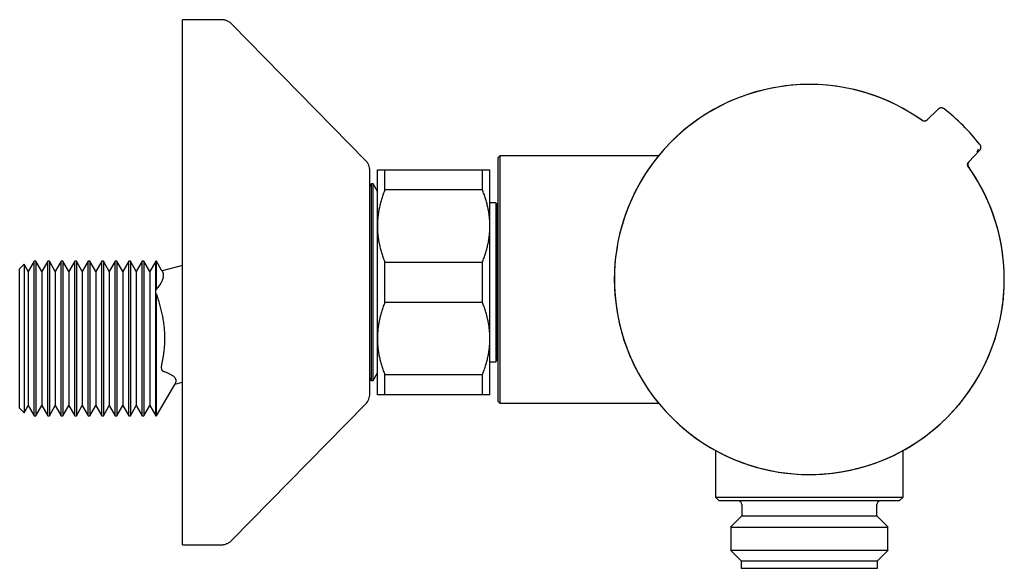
# Model space of a CAD drawing. Header units: millimetres. Extents: x 8 to 1095, y 12 to 2372.
# Tile 73 of 88: x 904 to 1035, y 1373 to 1446. Entities that reach past the tile are written whole.
import ezdxf

# ---------------------------------------------------------------- set-up
doc = ezdxf.new("R2010")
doc.units = ezdxf.units.MM

msp = doc.modelspace()

# ---------------------------------------------------------------- linework, layer by layer
at = {"color": 7, "linetype": 'Continuous', "lineweight": 30}
for p, q in [((930.8, 1445.68), (925.63, 1445.68)), ((925.63, 1410.68), (925.63, 1445.68)), ((950.06, 1426.93), (932.22, 1445.08)), ((1026.42, 1433.76), (1024.91, 1432.3)), ((967.98, 1427.55), (967.73, 1427.3)), ((967.73, 1394.8), (967.73, 1427.3)), ((989.14, 1427.55), (967.98, 1427.55)), ((967.98, 1427.55), (967.98, 1394.55)), ((989.14, 1427.55), (989.14, 1427.55)), ((1030.48, 1426.72), (1031.94, 1428.23)), ((950.63, 1410.68), (950.63, 1425.53)), ((951.63, 1418.18), (951.63, 1425.68)), ((952.63, 1423), (952.63, 1425.68)), ((952.63, 1425.68), (965.63, 1425.68)), ((965.63, 1423), (965.63, 1425.68)), ((966.63, 1418.18), (966.63, 1425.68)), ((950.82, 1423.78), (950.63, 1423.46)), ((951.05, 1423.78), (950.82, 1423.78)), ((950.82, 1423.78), (950.82, 1397.58)), ((951.63, 1422.77), (951.05, 1423.78)), ((951.05, 1397.58), (951.05, 1423.78)), ((965.63, 1423), (952.63, 1423)), ((967.41, 1421.28), (966.63, 1421.28)), ((967.61, 1421.08), (967.41, 1421.28)), ((967.41, 1421.28), (967.41, 1400.08)), ((967.71, 1420.41), (967.61, 1421.08)), ((967.61, 1421.08), (967.61, 1400.28)), ((951.63, 1403.18), (951.63, 1418.18)), ((966.63, 1403.18), (966.63, 1418.18)), ((904.53, 1413.08), (903.93, 1412.48)), ((905.08, 1412.12), (904.53, 1413.08)), ((904.53, 1413.08), (904.53, 1393.29)), ((905.87, 1413.48), (905.08, 1412.12)), ((906.1, 1413.48), (905.87, 1413.48)), ((905.87, 1392.88), (905.87, 1413.48)), ((906.88, 1412.12), (906.1, 1413.48)), ((906.1, 1413.48), (906.1, 1392.88)), ((907.67, 1413.48), (906.88, 1412.12)), ((907.9, 1413.48), (907.67, 1413.48)), ((907.67, 1392.88), (907.67, 1413.48)), ((908.68, 1412.12), (907.9, 1413.48)), ((907.9, 1413.48), (907.9, 1392.88)), ((909.47, 1413.48), (908.68, 1412.12)), ((909.7, 1413.48), (909.47, 1413.48)), ((909.47, 1392.88), (909.47, 1413.48)), ((910.48, 1412.12), (909.7, 1413.48)), ((909.7, 1413.48), (909.7, 1392.88)), ((911.27, 1413.48), (910.48, 1412.12)), ((911.5, 1413.48), (911.27, 1413.48)), ((911.27, 1392.88), (911.27, 1413.48)), ((912.28, 1412.12), (911.5, 1413.48)), ((911.5, 1413.48), (911.5, 1392.88)), ((913.07, 1413.48), (912.28, 1412.12)), ((913.3, 1413.48), (913.07, 1413.48)), ((913.07, 1392.88), (913.07, 1413.48)), ((914.08, 1412.12), (913.3, 1413.48)), ((913.3, 1413.48), (913.3, 1392.88)), ((914.87, 1413.48), (914.08, 1412.12)), ((915.1, 1413.48), (914.87, 1413.48)), ((914.87, 1392.88), (914.87, 1413.48)), ((915.88, 1412.12), (915.1, 1413.48)), ((915.1, 1413.48), (915.1, 1392.88)), ((916.67, 1413.48), (915.88, 1412.12)), ((916.9, 1413.48), (916.67, 1413.48)), ((916.67, 1392.88), (916.67, 1413.48)), ((917.68, 1412.12), (916.9, 1413.48)), ((916.9, 1413.48), (916.9, 1392.88)), ((918.47, 1413.48), (917.68, 1412.12)), ((918.7, 1413.48), (918.47, 1413.48)), ((918.47, 1392.88), (918.47, 1413.48)), ((919.48, 1412.12), (918.7, 1413.48)), ((918.7, 1413.48), (918.7, 1392.88)), ((920.27, 1413.48), (919.48, 1412.12)), ((920.5, 1413.48), (920.27, 1413.48)), ((920.27, 1392.88), (920.27, 1413.48)), ((921.28, 1412.12), (920.5, 1413.48)), ((920.5, 1413.48), (920.5, 1392.88)), ((922.07, 1413.48), (921.28, 1412.12)), ((922.18, 1413.48), (922.07, 1413.48)), ((922.07, 1409.65), (922.07, 1413.48)), ((922.91, 1412.22), (922.18, 1413.48)), ((922.18, 1409.72), (922.18, 1413.48)), ((925.63, 1412.93), (922.92, 1412.2)), ((952.63, 1408), (952.63, 1413.36)), ((952.63, 1413.36), (965.63, 1413.36)), ((965.63, 1408), (965.63, 1413.36)), ((903.93, 1393.88), (903.93, 1412.48)), ((905.08, 1412.12), (905.08, 1394.24)), ((906.88, 1412.12), (906.88, 1394.24)), ((908.68, 1412.12), (908.68, 1394.24)), ((910.48, 1412.12), (910.48, 1394.24)), ((912.28, 1412.12), (912.28, 1394.24)), ((914.08, 1412.12), (914.08, 1394.24)), ((915.88, 1412.12), (915.88, 1394.24)), ((917.68, 1412.12), (917.68, 1394.24)), ((919.48, 1412.12), (919.48, 1394.24)), ((921.28, 1412.12), (921.28, 1394.24)), ((925.63, 1375.68), (925.63, 1410.68)), ((950.63, 1395.83), (950.63, 1410.68)), ((922.18, 1409.72), (922.07, 1409.65)), ((922.07, 1392.88), (922.07, 1409.14)), ((922.07, 1409.14), (922.18, 1409.12)), ((922.18, 1392.88), (922.18, 1409.12)), ((965.63, 1408), (952.63, 1408)), ((951.63, 1395.68), (951.63, 1403.18)), ((966.63, 1395.68), (966.63, 1403.18)), ((967.61, 1400.28), (967.71, 1400.95)), ((966.63, 1400.08), (967.41, 1400.08)), ((967.41, 1400.08), (967.61, 1400.28)), ((951.05, 1397.58), (951.63, 1398.59)), ((952.63, 1398.36), (965.63, 1398.36)), ((952.63, 1395.68), (952.63, 1398.36)), ((965.63, 1395.68), (965.63, 1398.36)), ((922.18, 1392.88), (924.6, 1397.07)), ((924.61, 1397.09), (925.63, 1397.36)), ((950.63, 1397.9), (950.82, 1397.58)), ((950.82, 1397.58), (951.05, 1397.58)), ((932.22, 1376.28), (950.06, 1394.43)), ((965.63, 1395.68), (952.63, 1395.68)), ((967.73, 1394.8), (967.98, 1394.55)), ((967.98, 1394.55), (989.14, 1394.55)), ((903.93, 1393.88), (904.53, 1393.29)), ((904.53, 1393.29), (905.08, 1394.24)), ((905.08, 1394.24), (905.87, 1392.88)), ((906.1, 1392.88), (906.88, 1394.24)), ((906.88, 1394.24), (907.67, 1392.88)), ((907.9, 1392.88), (908.68, 1394.24)), ((908.68, 1394.24), (909.47, 1392.88)), ((909.7, 1392.88), (910.48, 1394.24)), ((910.48, 1394.24), (911.27, 1392.88)), ((911.5, 1392.88), (912.28, 1394.24)), ((912.28, 1394.24), (913.07, 1392.88)), ((913.3, 1392.88), (914.08, 1394.24)), ((914.08, 1394.24), (914.87, 1392.88)), ((915.1, 1392.88), (915.88, 1394.24)), ((915.88, 1394.24), (916.67, 1392.88)), ((916.9, 1392.88), (917.68, 1394.24)), ((917.68, 1394.24), (918.47, 1392.88)), ((918.7, 1392.88), (919.48, 1394.24)), ((919.48, 1394.24), (920.27, 1392.88)), ((920.5, 1392.88), (921.28, 1394.24)), ((921.28, 1394.24), (922.07, 1392.88)), ((905.87, 1392.88), (906.1, 1392.88)), ((907.67, 1392.88), (907.9, 1392.88)), ((909.47, 1392.88), (909.7, 1392.88)), ((911.27, 1392.88), (911.5, 1392.88)), ((913.07, 1392.88), (913.3, 1392.88)), ((914.87, 1392.88), (915.1, 1392.88)), ((916.67, 1392.88), (916.9, 1392.88)), ((918.47, 1392.88), (918.7, 1392.88)), ((920.27, 1392.88), (920.5, 1392.88)), ((922.07, 1392.88), (922.18, 1392.88)), ((996.73, 1388.25), (996.73, 1382.05)), ((1021.73, 1382.05), (1021.73, 1388.25)), ((996.73, 1382.05), (997.23, 1381.55)), ((996.73, 1382.05), (1008.4, 1382.05)), ((1008.43, 1381.55), (997.23, 1381.55)), ((1008.4, 1382.05), (1021.73, 1382.05)), ((1021.23, 1381.55), (1008.43, 1381.55)), ((1021.23, 1381.55), (1021.73, 1382.05)), ((1000.23, 1381.05), (1000.23, 1379.55)), ((1018.23, 1379.55), (1018.23, 1381.05)), ((1000.23, 1379.55), (998.73, 1378.05)), ((1000.23, 1379.55), (1018.23, 1379.55)), ((1019.73, 1378.05), (1018.23, 1379.55)), ((998.73, 1378.05), (1019.73, 1378.05)), ((998.75, 1378.05), (998.75, 1374.95)), ((1019.71, 1374.95), (1019.71, 1378.05)), ((925.63, 1375.68), (930.8, 1375.68)), ((998.73, 1374.95), (1000.13, 1373.55)), ((998.73, 1374.95), (1019.73, 1374.95)), ((1018.33, 1373.55), (1019.73, 1374.95)), ((1000.13, 1373.55), (1000.13, 1372.55)), ((1000.13, 1373.55), (1018.33, 1373.55)), ((1018.33, 1372.55), (1018.33, 1373.55)), ((1000.13, 1372.55), (1018.33, 1372.55))]:
    msp.add_line(p, q, dxfattribs=at)
at = {"color": 7, "linetype": 'Continuous', "lineweight": 30, "flags": 128}
for points in [[(967.73, 1420.32), (967.73, 1420.33), (967.71, 1420.41)], [(967.71, 1400.95), (967.73, 1401.03), (967.73, 1401.04)]]:
    msp.add_lwpolyline(points, dxfattribs=at)
at = {"color": 7, "linetype": 'Continuous', "lineweight": 30}
for centre, radius, start, end in [((1009.23, 1411.05), 26, 54.557, 270), ((1009.23, 1411.05), 26, 54.6512, 315), ((1009.23, 1411.05), 29, 38.3153, 51.6847), ((1031.17, 1428.5), 0.6, 316.002, 357.551), ((948.63, 1425.53), 2, 0, 44.5042), ((1009.23, 1411.05), 26, 270, 35.3887), ((1009.23, 1411.05), 26, 315, 35.3488), ((948.63, 1395.83), 2, 315.4958, 0), ((999.73, 1381.05), 0.5, 0, 90), ((1018.73, 1381.05), 0.5, 90, 180)]:
    msp.add_arc(centre, radius, start, end, dxfattribs=at)
for points, knots in [([(932.22, 1445.08), (932.17, 1445.13), (932.08, 1445.23), (931.92, 1445.35), (931.75, 1445.45), (931.57, 1445.54), (931.39, 1445.6), (931.2, 1445.65), (931, 1445.68), (930.86, 1445.68), (930.8, 1445.68)], [0, 0, 0, 0, 0.129502, 0.255184, 0.378256, 0.5, 0.621744, 0.744816, 0.870498, 1, 1, 1, 1]), ([(1027.21, 1433.8), (1027.18, 1433.82), (1027.13, 1433.85), (1027.03, 1433.9), (1026.93, 1433.92), (1026.83, 1433.93), (1026.73, 1433.92), (1026.63, 1433.89), (1026.54, 1433.85), (1026.47, 1433.8), (1026.43, 1433.77), (1026.42, 1433.76)], [0, 0, 0, 0, 0.115727, 0.234809, 0.350536, 0.469618, 0.585344, 0.704425, 0.820153, 0.939236, 1, 1, 1, 1]), ([(1024.91, 1432.3), (1024.88, 1432.28), (1024.84, 1432.24), (1024.76, 1432.19), (1024.67, 1432.17), (1024.59, 1432.16), (1024.5, 1432.16), (1024.42, 1432.17), (1024.34, 1432.2), (1024.29, 1432.23), (1024.27, 1432.25)], [0, 0, 0, 0, 0.1322369, 0.2691755, 0.3892435, 0.5127933, 0.6328546, 0.7563984, 0.8764578, 1, 1, 1, 1]), ([(1024.28, 1432.25), (1024.29, 1432.25), (1024.33, 1432.23), (1024.4, 1432.2), (1024.5, 1432.18), (1024.61, 1432.19), (1024.71, 1432.2), (1024.8, 1432.24), (1024.89, 1432.29), (1024.94, 1432.33), (1024.97, 1432.35)], [0, 0, 0, 0, 0.026245, 0.178738, 0.31365, 0.452476, 0.587398, 0.726233, 0.86116, 1, 1, 1, 1]), ([(1031.94, 1428.23), (1031.96, 1428.26), (1032.01, 1428.31), (1032.06, 1428.4), (1032.09, 1428.49), (1032.11, 1428.59), (1032.11, 1428.7), (1032.1, 1428.8), (1032.06, 1428.89), (1032.02, 1428.97), (1031.99, 1429.01), (1031.98, 1429.02)], [0, 0, 0, 0, 0.115732, 0.23482, 0.350553, 0.469643, 0.585375, 0.704462, 0.82019, 0.939274, 1, 1, 1, 1]), ([(1030.43, 1426.09), (1030.42, 1426.11), (1030.38, 1426.16), (1030.36, 1426.25), (1030.34, 1426.34), (1030.34, 1426.42), (1030.36, 1426.5), (1030.39, 1426.58), (1030.43, 1426.66), (1030.46, 1426.7), (1030.48, 1426.72)], [0, 0, 0, 0, 0.132194, 0.26909, 0.389159, 0.512711, 0.632789, 0.75635, 0.876434, 1, 1, 1, 1]), ([(1030.54, 1426.78), (1030.52, 1426.75), (1030.47, 1426.7), (1030.42, 1426.6), (1030.38, 1426.5), (1030.37, 1426.4), (1030.37, 1426.3), (1030.39, 1426.2), (1030.42, 1426.13), (1030.44, 1426.1), (1030.44, 1426.09)], [0, 0, 0, 0, 0.146232, 0.297575, 0.431429, 0.569164, 0.703012, 0.840742, 0.974588, 1, 1, 1, 1]), ([(951.63, 1425.68), (951.64, 1425.68), (951.64, 1425.68), (951.69, 1425.68), (951.77, 1425.68), (951.89, 1425.68), (952.03, 1425.68), (952.2, 1425.68), (952.4, 1425.68), (952.56, 1425.68), (952.63, 1425.68)], [0, 0, 0, 0, 0.1226185, 0.2452381, 0.3688779, 0.4925208, 0.6189959, 0.7454751, 0.8727355, 1, 1, 1, 1]), ([(965.63, 1425.68), (965.71, 1425.68), (965.86, 1425.68), (966.05, 1425.68), (966.22, 1425.68), (966.37, 1425.68), (966.49, 1425.68), (966.57, 1425.68), (966.62, 1425.68), (966.63, 1425.68), (966.63, 1425.68)], [0, 0, 0, 0, 0.1229729, 0.2459423, 0.3695815, 0.4932168, 0.6193748, 0.7455295, 0.8727654, 1, 1, 1, 1]), ([(952.63, 1423), (952.56, 1422.81), (952.41, 1422.43), (952.22, 1421.85), (952.04, 1421.26), (951.9, 1420.66), (951.78, 1420.05), (951.7, 1419.43), (951.64, 1418.81), (951.64, 1418.39), (951.63, 1418.18)], [0, 0, 0, 0, 0.122973, 0.245942, 0.369581, 0.493217, 0.619375, 0.745529, 0.872765, 1, 1, 1, 1]), ([(966.63, 1418.18), (966.63, 1418.24), (966.63, 1418.49), (966.61, 1418.93), (966.56, 1419.52), (966.48, 1420.1), (966.36, 1420.68), (966.22, 1421.27), (966.05, 1421.85), (965.86, 1422.43), (965.71, 1422.81), (965.63, 1423)], [0, 0, 0, 0, 0.034085, 0.152699, 0.271315, 0.390844, 0.510376, 0.632431, 0.75449, 0.877243, 1, 1, 1, 1]), ([(951.63, 1418.18), (951.63, 1418.13), (951.64, 1417.87), (951.65, 1417.43), (951.71, 1416.85), (951.79, 1416.26), (951.9, 1415.68), (952.05, 1415.1), (952.22, 1414.51), (952.41, 1413.93), (952.56, 1413.55), (952.63, 1413.36)], [0, 0, 0, 0, 0.034085, 0.152699, 0.271315, 0.390844, 0.510376, 0.632431, 0.75449, 0.877243, 1, 1, 1, 1]), ([(965.63, 1413.36), (965.71, 1413.55), (965.86, 1413.93), (966.05, 1414.52), (966.22, 1415.1), (966.37, 1415.7), (966.49, 1416.31), (966.57, 1416.93), (966.62, 1417.56), (966.63, 1417.97), (966.63, 1418.18)], [0, 0, 0, 0, 0.1229729, 0.2459423, 0.3695815, 0.4932168, 0.6193748, 0.7455295, 0.8727654, 1, 1, 1, 1]), ([(922.91, 1412.22), (922.91, 1412.21), (922.92, 1412.21), (922.95, 1412.14), (922.99, 1412.07), (923.04, 1411.94), (923.07, 1411.81), (923.08, 1411.69), (923.09, 1411.53), (923.07, 1411.35), (923.02, 1411.14), (922.94, 1410.93), (922.84, 1410.7), (922.7, 1410.47), (922.55, 1410.23), (922.4, 1410.03), (922.28, 1409.89), (922.22, 1409.81), (922.19, 1409.75), (922.18, 1409.72)], [0, 0, 0, 0, 0.003157, 0.017576, 0.075269, 0.132949, 0.190681, 0.248563, 0.306495, 0.391841, 0.477338, 0.563267, 0.649331, 0.736717, 0.824208, 0.911949, 0.955813, 0.977812, 1, 1, 1, 1]), ([(922.07, 1409.14), (922.07, 1409.17), (922.08, 1409.24), (922.1, 1409.35), (922.1, 1409.47), (922.09, 1409.57), (922.08, 1409.62), (922.07, 1409.65), (922.07, 1409.65)], [0, 0, 0, 0, 0.107598, 0.347165, 0.594871, 0.776319, 0.962911, 1, 1, 1, 1]), ([(922.18, 1409.12), (922.19, 1409.07), (922.22, 1408.97), (922.32, 1408.62), (922.49, 1408.09), (922.69, 1407.36), (922.86, 1406.64), (923.01, 1405.91), (923.12, 1405.18), (923.2, 1404.44), (923.25, 1403.68), (923.25, 1402.92), (923.22, 1402.15), (923.16, 1401.48), (923.08, 1400.9), (923, 1400.41), (922.92, 1400.03), (922.86, 1399.75), (922.83, 1399.59), (922.82, 1399.45), (922.81, 1399.31), (922.82, 1399.2), (922.84, 1399.09), (922.86, 1399.01), (922.9, 1398.94), (922.94, 1398.88), (922.99, 1398.85), (923.06, 1398.83), (923.16, 1398.79), (923.36, 1398.72), (923.63, 1398.61), (923.88, 1398.49), (924.07, 1398.39), (924.21, 1398.31), (924.33, 1398.23), (924.44, 1398.15), (924.54, 1398.06), (924.62, 1397.96), (924.69, 1397.86), (924.73, 1397.76), (924.76, 1397.64), (924.76, 1397.52), (924.74, 1397.39), (924.7, 1397.28), (924.66, 1397.18), (924.64, 1397.13), (924.62, 1397.1), (924.61, 1397.09), (924.61, 1397.09)], [0, 0, 0, 0, 0.008395, 0.016997, 0.056896, 0.096823, 0.135625, 0.17448, 0.213523, 0.252646, 0.29268, 0.33282, 0.37328, 0.413846, 0.439832, 0.465843, 0.491829, 0.501593, 0.509759, 0.518059, 0.524994, 0.532135, 0.539068, 0.546203, 0.553093, 0.560161, 0.566708, 0.57327, 0.586502, 0.605791, 0.650763, 0.695775, 0.718371, 0.740979, 0.76363, 0.786301, 0.808789, 0.831309, 0.853944, 0.876627, 0.899869, 0.923175, 0.94668, 0.970253, 0.982991, 0.995733, 0.999022, 1, 1, 1, 1]), ([(952.63, 1408), (952.56, 1407.81), (952.41, 1407.43), (952.22, 1406.85), (952.04, 1406.26), (951.9, 1405.66), (951.78, 1405.05), (951.7, 1404.43), (951.64, 1403.81), (951.64, 1403.39), (951.63, 1403.18)], [0, 0, 0, 0, 0.1229729, 0.2459423, 0.3695815, 0.4932168, 0.6193748, 0.7455295, 0.8727654, 1, 1, 1, 1]), ([(966.63, 1403.18), (966.63, 1403.24), (966.63, 1403.49), (966.61, 1403.93), (966.56, 1404.52), (966.48, 1405.1), (966.36, 1405.68), (966.22, 1406.27), (966.05, 1406.85), (965.86, 1407.43), (965.71, 1407.81), (965.63, 1408)], [0, 0, 0, 0, 0.034085, 0.152699, 0.271315, 0.390844, 0.510376, 0.632431, 0.75449, 0.877243, 1, 1, 1, 1]), ([(951.63, 1403.18), (951.63, 1403.13), (951.64, 1402.87), (951.65, 1402.43), (951.71, 1401.85), (951.79, 1401.26), (951.9, 1400.68), (952.05, 1400.1), (952.22, 1399.51), (952.41, 1398.93), (952.56, 1398.55), (952.63, 1398.36)], [0, 0, 0, 0, 0.034085, 0.152699, 0.271315, 0.390844, 0.510376, 0.632431, 0.75449, 0.877243, 1, 1, 1, 1]), ([(965.63, 1398.36), (965.71, 1398.55), (965.86, 1398.93), (966.05, 1399.52), (966.22, 1400.1), (966.37, 1400.7), (966.49, 1401.31), (966.57, 1401.93), (966.62, 1402.56), (966.63, 1402.97), (966.63, 1403.18)], [0, 0, 0, 0, 0.122973, 0.245942, 0.369581, 0.493217, 0.619375, 0.745529, 0.872765, 1, 1, 1, 1]), ([(952.63, 1395.68), (952.56, 1395.68), (952.41, 1395.68), (952.22, 1395.68), (952.04, 1395.68), (951.9, 1395.68), (951.78, 1395.68), (951.7, 1395.68), (951.64, 1395.68), (951.64, 1395.68), (951.63, 1395.68)], [0, 0, 0, 0, 0.1229729, 0.2459423, 0.3695815, 0.4932168, 0.6193748, 0.7455295, 0.8727654, 1, 1, 1, 1]), ([(966.63, 1395.68), (966.63, 1395.68), (966.62, 1395.68), (966.57, 1395.68), (966.49, 1395.68), (966.38, 1395.68), (966.24, 1395.68), (966.06, 1395.68), (965.87, 1395.68), (965.71, 1395.68), (965.63, 1395.68)], [0, 0, 0, 0, 0.122618, 0.245238, 0.368878, 0.492521, 0.618996, 0.745475, 0.872735, 1, 1, 1, 1]), ([(930.8, 1375.68), (930.86, 1375.68), (931, 1375.69), (931.2, 1375.72), (931.39, 1375.76), (931.57, 1375.83), (931.75, 1375.91), (931.92, 1376.02), (932.08, 1376.14), (932.17, 1376.23), (932.22, 1376.28)], [0, 0, 0, 0, 0.129502, 0.255184, 0.378256, 0.5, 0.621744, 0.744816, 0.870498, 1, 1, 1, 1])]:
    msp.add_open_spline(points, degree=3, knots=knots, dxfattribs=at)

doc.saveas('drawing.dxf')
